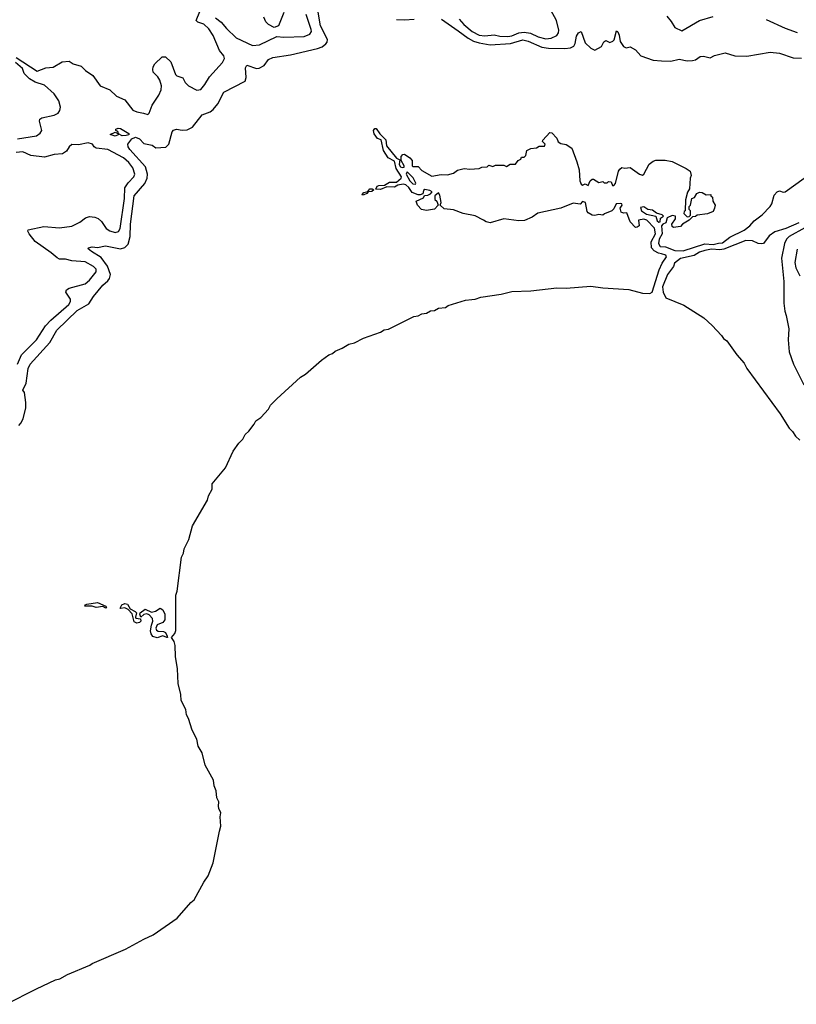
# Model space of a CAD drawing. Extents: x 1552294 to 1694791, y 811929 to 917222.
# Tile 15 of 256: x 1562712 to 1568428, y 839795 to 847041. Entities that reach past the tile are written whole.
import ezdxf

# ---------------------------------------------------------------- set-up
doc = ezdxf.new("R2010")
doc.units = 0

msp = doc.modelspace()

# ---------------------------------------------------------------- linework, layer by layer
at = {"layer": '0CON10XD'}
for points in [[(1562705, 844053.8), (1562723.8, 844075), (1562738, 844105), (1562757.3, 844182.7), (1562758, 844225), (1562746.7, 844296.7), (1562734, 844315), (1562760, 844365), (1562775.4, 844475), (1562788.8, 844505), (1562933.6, 844665), (1562985, 844756.2), (1563135, 844900.5), (1563221.1, 844948.9), (1563255.7, 845004.3), (1563325, 845086.4), (1563361, 845119), (1563374, 845136), (1563380.3, 845165), (1563357.8, 845227.8), (1563311, 845291), (1563240.8, 845335), (1563216.7, 845355), (1563217.5, 845362.5), (1563245, 845370), (1563285, 845365.6), (1563344.5, 845375.5), (1563455, 845353.8), (1563485.8, 845364.2), (1563510, 845390), (1563525.2, 845444.8), (1563527, 845535), (1563554.7, 845745), (1563633.8, 845836.2), (1563650.6, 845875), (1563653.3, 845905), (1563638.9, 845958.9), (1563523.2, 846085), (1563510.5, 846105), (1563508, 846125), (1563536.3, 846163.7), (1563565, 846177.5), (1563594.1, 846164.1), (1563625, 846130.8), (1563687, 846117), (1563715, 846098.5), (1563786.7, 846103.3), (1563808.9, 846125), (1563834.4, 846215.6), (1563845, 846226.7), (1563865, 846236), (1563906.7, 846226.7), (1563945, 846229.6), (1563985, 846251.2), (1564055, 846340.6), (1564115, 846364), (1564135, 846378.8), (1564169.4, 846420.6), (1564215, 846506.5), (1564370.4, 846589.6), (1564380, 846615), (1564374.4, 846685.6), (1564384.3, 846705.7), (1564455, 846682.9), (1564475, 846683.1), (1564510.8, 846705), (1564542.7, 846747.3), (1564575, 846763.3), (1564705, 846781.7), (1564905, 846829), (1564938.5, 846841.5), (1564965, 846862.5), (1564975, 846875.7), (1564977, 846895), (1564925.1, 846995), (1564905, 847124.5)], [(1563953.6, 846553.6), (1564015, 846523.3), (1564045, 846527.8), (1564075, 846563.3), (1564109.3, 846620.8), (1564205.8, 846725), (1564219.2, 846755), (1564214, 846775), (1564183.3, 846815), (1564135, 846925.7), (1564104.1, 846974.1), (1564067.5, 847007.5), (1564023.2, 847023.2), (1564011.2, 847035), (1564038.8, 847101.2)], [(1564154, 847055), (1564195, 847023.3), (1564234.6, 846975), (1564305, 846908.5), (1564425, 846850.9), (1564476, 846855), (1564605, 846916.2), (1564655, 846911.9), (1564805, 846916.4), (1564848.1, 846935), (1564859.5, 846955), (1564858.3, 846968.3), (1564820, 847080)], [(1564656, 847094), (1564617.5, 846995), (1564585, 846983.3), (1564542.5, 847005), (1564523.3, 847025), (1564508.3, 847058.3)], [(1565946.6, 847045), (1565981.6, 847005), (1566043.2, 846955), (1566095, 846926.2), (1566135, 846921.4), (1566205, 846930.2), (1566245, 846919.1), (1566305, 846917.4), (1566335, 846922.9), (1566385, 846944.6), (1566425, 846949.8), (1566472.3, 846942.3), (1566528.9, 846915), (1566585, 846900.2), (1566624.3, 846905), (1566665.6, 846924.4), (1566678.5, 846945), (1566681.1, 846965), (1566663.2, 847035), (1566621.1, 847111.1)], [(1567475, 847067.5), (1567507.2, 847027.2), (1567535, 846984.2), (1567585, 846960), (1567715.5, 847034.5), (1567815, 847065.6)], [(1565485, 847041.5), (1565545, 847039.6), (1565615, 847045.4)], [(1565816.8, 847045), (1565938.3, 846958.3), (1566013.8, 846903.8), (1566053, 846883), (1566095, 846869.4), (1566175, 846855.6), (1566323.9, 846866.1), (1566415, 846891.7), (1566455, 846883.3), (1566555, 846838.9), (1566605, 846831.6), (1566725, 846827.8), (1566767.1, 846832.9), (1566790, 846845), (1566801.5, 846865), (1566811.2, 846918.8), (1566825, 846943.8), (1566845, 846954), (1566875, 846871.2), (1566915, 846832.5), (1566945, 846816.7), (1566995, 846843.3), (1567011.7, 846878.3), (1567025, 846888.8), (1567055, 846874), (1567077.8, 846882.2), (1567086.2, 846893.8), (1567105, 846960), (1567115, 846951.2), (1567125, 846926.7), (1567131.5, 846881.5), (1567155, 846844.2), (1567175, 846834), (1567205, 846840), (1567245, 846818.8), (1567284.5, 846774.5), (1567375, 846742.5), (1567435, 846737.1), (1567503.9, 846736.1), (1567565, 846750), (1567625, 846738.6), (1567665, 846741.1), (1567685, 846745.7), (1567720.9, 846769.1), (1567745, 846772.2), (1567795, 846760.8), (1567825, 846777.5), (1567905, 846795.8), (1567975, 846775.8), (1568065, 846772.9), (1568235, 846802.2), (1568305, 846794.4), (1568405, 846760), (1568465, 846758.1)], [(1568205, 847042.9), (1568345, 846978.9), (1568435, 846947.8)], [(1562685, 846763.8), (1562841.4, 846661.4), (1562905, 846687.5), (1562958.8, 846691.2), (1563025, 846730.8), (1563075.8, 846735.8), (1563106.4, 846716.4), (1563165, 846698.8), (1563197.6, 846667.6), (1563250.7, 846630.7), (1563305, 846553.8), (1563375, 846524), (1563425, 846478.8), (1563485, 846450.8), (1563545, 846376.2), (1563575, 846362.5), (1563624.2, 846354.2), (1563655, 846342), (1563665, 846352.5), (1563688.1, 846411.9), (1563735.9, 846485), (1563752.2, 846525), (1563754.6, 846555), (1563744.5, 846595), (1563729.4, 846619.4), (1563694.3, 846654.3), (1563691.2, 846675), (1563693.8, 846695), (1563706.7, 846715), (1563761.7, 846768.3), (1563785, 846766.7), (1563825, 846730), (1563857.7, 846637.7), (1563868.3, 846628.3), (1563913, 846613), (1563929.5, 846579.5), (1563953.6, 846553.6)], [(1562695, 846165.3), (1562836.2, 846185), (1562863.8, 846205), (1562874, 846225), (1562857.1, 846295), (1562860, 846310), (1562875, 846318.1), (1562965, 846337.1), (1562995, 846354.2), (1563007.9, 846372.1), (1563011.7, 846398.3), (1563000, 846445), (1562965.4, 846495.4), (1562895, 846558.7), (1562825, 846580.8), (1562785, 846605.5), (1562746.2, 846645), (1562732.5, 846682.5), (1562681.4, 846725)], [(1563415, 846184.5), (1563377.5, 846195), (1563415, 846212.5), (1563440, 846200), (1563435, 846217.5), (1563420, 846225), (1563420, 846235), (1563436.2, 846243.8), (1563455, 846240), (1563516.2, 846203.8), (1563515.8, 846194.2), (1563495, 846187.5), (1563466, 846186), (1563440, 846200), (1563437, 846193), (1563415, 846184.5)], [(1567436.7, 845316.7), (1567412.6, 845322.6), (1567380.7, 845340.7), (1567362.8, 845362.8), (1567359.8, 845405), (1567390.9, 845465), (1567385, 845506.5), (1567328.1, 845565), (1567305, 845572.7), (1567267.5, 845565), (1567272.5, 845525), (1567257, 845513), (1567245, 845512.5), (1567205, 845552.5), (1567180, 845620), (1567155, 845616.7), (1567140, 845625), (1567132.5, 845655), (1567146.5, 845675), (1567143.8, 845685), (1567135, 845687.7), (1567102.5, 845685), (1567085, 845650), (1567070, 845635), (1567016.7, 845613.3), (1567005, 845602.5), (1566975, 845607.5), (1566945, 845600), (1566925, 845602.5), (1566895, 845620), (1566888.3, 845628.3), (1566876.2, 845695), (1566855, 845702.5), (1566836.2, 845683.8), (1566785, 845689.5), (1566695, 845654.5), (1566525, 845616.2), (1566485, 845587.5), (1566426.4, 845563.6), (1566385, 845560), (1566275, 845576), (1566175, 845546.7), (1566145, 845553.8), (1566126, 845566), (1566065, 845596.7), (1565975, 845613.8), (1565905, 845641.2), (1565835, 845648.8), (1565807.5, 845675), (1565813.3, 845695), (1565805, 845750), (1565795, 845766.2), (1565767.5, 845745), (1565768.3, 845718.3), (1565782.5, 845705), (1565792.5, 845675), (1565765, 845647.5), (1565705, 845637.5), (1565670, 845645), (1565640, 845675), (1565630, 845705), (1565685, 845730), (1565691.7, 845748.3), (1565715, 845750), (1565735, 845760), (1565747.5, 845775), (1565730, 845785), (1565695, 845792), (1565684.4, 845785), (1565680, 845760), (1565659.2, 845750.8), (1565645, 845752), (1565600.4, 845770.4), (1565575.8, 845805), (1565554.3, 845825), (1565535, 845831.2), (1565495, 845823.3), (1565471.4, 845808.6), (1565415, 845810), (1565368.5, 845791.5), (1565333.6, 845793.6), (1565343.3, 845815), (1565355, 845821.5), (1565397.5, 845822.5), (1565435, 845845.5), (1565485, 845846.2), (1565520, 845875), (1565521.4, 845885), (1565482.9, 845945), (1565470.8, 846000.8), (1565424.6, 846024.6), (1565388.9, 846078.9), (1565373, 846157), (1565345, 846165.6), (1565320.2, 846200.2), (1565316.4, 846225), (1565325, 846239.2), (1565335, 846239.4), (1565361.5, 846201.5), (1565406.6, 846156.6), (1565411.6, 846111.6), (1565485, 846022.5), (1565510, 846010), (1565504.2, 845975), (1565515, 845959.2), (1565527.3, 845952.7), (1565542.5, 845955), (1565542.5, 845965), (1565520, 846005), (1565520, 846035), (1565531.7, 846048.3), (1565545, 846052.5), (1565583.3, 846025), (1565600, 846005), (1565600, 845965), (1565605, 845960), (1565645, 845960), (1565671.2, 845931.2), (1565745, 845890), (1565815, 845902.5), (1565861.7, 845898.3), (1565905, 845912.5), (1565935, 845933.3), (1565983.9, 845946.1), (1566025, 845940), (1566093, 845947), (1566113.6, 845956.4), (1566151.7, 845958.3), (1566165, 845970), (1566195, 845960), (1566215, 845970), (1566275, 845970), (1566295, 845960), (1566323, 845977), (1566361.7, 845978.3), (1566380, 846005), (1566400, 846015), (1566405, 846030), (1566425, 846030), (1566438.3, 846041.7), (1566445, 846077.5), (1566475, 846092.5), (1566515, 846097.5), (1566535, 846110), (1566575, 846110), (1566580, 846125), (1566560, 846145), (1566562.5, 846155), (1566615, 846210), (1566628.3, 846208.3), (1566665, 846170), (1566675, 846142.5), (1566695, 846130), (1566735, 846122.5), (1566775.9, 846095.9), (1566813.8, 845995), (1566830.6, 845935), (1566834.3, 845855), (1566845, 845830), (1566855, 845822.5), (1566875, 845832.5), (1566895, 845820), (1566910, 845855), (1566925, 845867.5), (1566935, 845867.5), (1566975, 845842.5), (1567005, 845850), (1567015, 845840), (1567035, 845840), (1567045, 845850), (1567065, 845847.5), (1567075, 845820), (1567085, 845820), (1567097.5, 845835), (1567118.8, 845925), (1567128.3, 845941.7), (1567145, 845952.5), (1567165, 845947.5), (1567205, 845952.5), (1567273.4, 845903.4), (1567295, 845896.2), (1567305, 845903.3), (1567345, 845976.7), (1567375, 846000), (1567395, 846007.5), (1567463.9, 846006.1), (1567515, 845997.1), (1567616.7, 845945), (1567646, 845925), (1567653.8, 845895), (1567646.4, 845873.6), (1567643, 845797), (1567628.3, 845771.7), (1567612.5, 845715), (1567610, 845635), (1567601.7, 845628.3), (1567600, 845615), (1567625, 845590), (1567638.3, 845591.7), (1567648.3, 845601.7), (1567650, 845635), (1567640, 845645), (1567640, 845665), (1567650, 845675), (1567660, 845725), (1567678.3, 845731.7), (1567697, 845763), (1567715, 845772.5), (1567735, 845770), (1567765, 845752.5), (1567800, 845755), (1567800, 845745), (1567810, 845735), (1567812.5, 845705), (1567830, 845675), (1567827, 845653), (1567815, 845630), (1567775, 845612.5), (1567698.3, 845601.7), (1567687, 845593), (1567665, 845590), (1567640, 845565), (1567590, 845535), (1567575, 845520), (1567525, 845512.5), (1567515, 845520), (1567512.5, 845535), (1567540, 845575), (1567540, 845595), (1567515, 845600), (1567477, 845583), (1567468.8, 845545), (1567444.4, 845535.6), (1567436.7, 845523.3), (1567440.2, 845465), (1567417.6, 845425), (1567412.6, 845395), (1567425, 845373), (1567465, 845368.3), (1567535, 845342.4), (1567595, 845340.2), (1567755, 845391.3), (1567815, 845385.9), (1567855, 845397.3), (1567885, 845398.5), (1567939.2, 845440.8), (1568045, 845493.1), (1568085, 845524), (1568118.3, 845561.7), (1568175.6, 845604.4), (1568234.5, 845665), (1568246.9, 845685), (1568265, 845750), (1568287, 845773), (1568305, 845782.5), (1568331.7, 845771.7), (1568346.7, 845775), (1568486.4, 845873.6)], [(1562695, 844505.6), (1562725.7, 844575), (1562835.3, 844685), (1562902, 844788), (1562940.7, 844829.3), (1563073.1, 844945), (1563085, 844967.5), (1563085.3, 844985.3), (1563052, 845035), (1563055.9, 845054.1), (1563075, 845065.6), (1563195, 845096.4), (1563226.2, 845123.8), (1563274.4, 845185), (1563275.4, 845205), (1563256.2, 845225), (1563195, 845259.4), (1563095, 845265.5), (1563048.1, 845278.1), (1563005, 845279.4), (1562987.2, 845287.2), (1562944.5, 845325), (1562825, 845408.9), (1562780.9, 845465), (1562771.4, 845485), (1562775.6, 845494.4), (1562890.6, 845519.4), (1563005, 845509.6), (1563095, 845522.5), (1563155, 845550), (1563196.6, 845583.4), (1563225, 845591.9), (1563265, 845587.8), (1563288.6, 845578.6), (1563315, 845555.7), (1563348.1, 845505), (1563375, 845487.1), (1563415, 845474.7), (1563438.8, 845481.2), (1563450.6, 845505), (1563482.8, 845725), (1563486.7, 845803.3), (1563510.2, 845839.8), (1563552.6, 845885), (1563559.8, 845905), (1563545, 845950.4), (1563515, 845989.6), (1563475.4, 846025), (1563360.6, 846085), (1563273.8, 846095), (1563259.2, 846105), (1563248, 846125), (1563215, 846133.8), (1563145, 846120.4), (1563095, 846121.4), (1563075, 846105.4), (1563056.2, 846073.8), (1563026.7, 846053.3), (1562965, 846048), (1562895, 846029.5), (1562795, 846041.5), (1562735, 846068.2), (1562685, 846062.5)], [(1565625, 845830), (1565627, 845837), (1565607, 845877), (1565565, 845922.5), (1565557.5, 845905), (1565582.9, 845855), (1565605, 845834), (1565625, 845830)], [(1565235, 845750), (1565232.9, 845755), (1565245, 845770), (1565274.2, 845775.8), (1565288, 845795), (1565306.9, 845796.9), (1565318.8, 845788.8), (1565305, 845775.8), (1565276.7, 845773.3), (1565267.6, 845762.4), (1565245, 845752.9), (1565235, 845750)], [(1567415, 845551.8), (1567425, 845552.5), (1567429.5, 845580.5), (1567450, 845595), (1567440, 845605), (1567398.3, 845618.3), (1567369.2, 845639.2), (1567334.5, 845644.5), (1567305, 845664), (1567280.5, 845659.5), (1567289.5, 845635), (1567325, 845610.7), (1567394.1, 845594.1), (1567405, 845560), (1567415, 845551.8)], [(1568445.6, 845545), (1568352, 845505), (1568270.4, 845479.6), (1568229.4, 845450.6), (1568186.2, 845395), (1568175, 845390.4), (1568146.2, 845395), (1568105, 845414.4), (1568055.8, 845415.8), (1567895, 845351.5), (1567865, 845347.3), (1567805, 845351.9), (1567755, 845343), (1567715, 845329.8), (1567675, 845306), (1567575, 845283.8), (1567532, 845248), (1567523.3, 845225), (1567481, 845165), (1567444.1, 845075), (1567448.9, 845035), (1567467.5, 844995), (1567599.8, 844939.8), (1567746.7, 844846.7), (1567809.4, 844789.4), (1567877.4, 844717.4), (1567891.4, 844695), (1567916.4, 844676.4), (1567990, 844575), (1568044, 844514), (1568063.8, 844473.8), (1568309.3, 844139.3), (1568374.8, 844035), (1568399.9, 844009.9), (1568421.2, 843975), (1568453.3, 843946.7)], [(1568491.8, 845508.2), (1568375, 845444.2), (1568356.8, 845425), (1568341.4, 845395), (1568319.5, 845285), (1568335.8, 845115), (1568336.5, 844955), (1568342.5, 844895), (1568354.3, 844864.3), (1568373.1, 844765), (1568369.2, 844685), (1568376.1, 844596.1), (1568407.6, 844505), (1568483.1, 844353.1)], [(1562613.2, 839795), (1562835, 839909.2), (1562975, 839975.3), (1563007.2, 839982.8), (1563064.7, 840015.3), (1563228.1, 840081.9), (1563245.5, 840094.5), (1563489.9, 840200.1), (1563625, 840275.1), (1563695, 840306.3), (1563871.2, 840428.8), (1563971.1, 840545), (1563995.5, 840564.5), (1564066.2, 840695), (1564098.8, 840741.2), (1564136.5, 840835), (1564181.5, 841068.5), (1564193.2, 841105), (1564187.3, 841175), (1564192, 841205), (1564177.7, 841235), (1564176, 841254), (1564177.9, 841285), (1564162.7, 841315), (1564158.4, 841365), (1564143.2, 841403.2), (1564138.1, 841445), (1564077.4, 841555), (1564054.8, 841645), (1564024.8, 841695), (1564015.7, 841745.7), (1563981.7, 841811.7), (1563955, 841898.8), (1563940.2, 841925), (1563935.4, 841965), (1563901.3, 842031.3), (1563898.8, 842075), (1563878.4, 842155), (1563874, 842265), (1563858.9, 842355), (1563855.7, 842435), (1563850, 842465), (1563829.1, 842495), (1563853.1, 842525), (1563860.5, 842545), (1563861.1, 842805), (1563870.8, 842835), (1563902.2, 843085), (1563917.3, 843115), (1563922.1, 843147.9), (1563956.8, 843215), (1563983.2, 843316.8), (1564094.6, 843505), (1564102.5, 843537.5), (1564128.6, 843585), (1564128.3, 843625), (1564226.4, 843743.6), (1564283.5, 843865), (1564324.9, 843925.1), (1564355.5, 843954.6), (1564371.1, 843988.9), (1564398, 844012), (1564438.5, 844065), (1564450.3, 844089.7), (1564486.3, 844113.7), (1564542.2, 844175), (1564556.9, 844203.1), (1564605, 844251.3), (1564778.8, 844411.2), (1564815, 844431.3), (1564933.6, 844536.4), (1564988.4, 844575), (1565015, 844584.6), (1565035, 844601.4), (1565086.4, 844623.6), (1565135, 844653.6), (1565177.4, 844662.6), (1565243.3, 844696.7), (1565368.4, 844741.6), (1565395, 844758.9), (1565425.5, 844764.5), (1565612.7, 844857.3), (1565645, 844861.3), (1565672.9, 844877.1), (1565705, 844882.4), (1565735, 844899.3), (1565765, 844901.9), (1565795, 844918.5), (1565845, 844922.9), (1565865, 844937.3), (1565993.4, 844976.6), (1566040.7, 844980.7), (1566065, 844983.5), (1566105, 844999.4), (1566255, 845021.3), (1566335, 845040.3), (1566475, 845045.7), (1566665, 845067.7), (1566735, 845065.4), (1566915, 845080.8), (1567005, 845068), (1567195, 845054.2), (1567295, 845028.1), (1567350.8, 845025), (1567367, 845035), (1567419.7, 845200.3), (1567440.6, 845249.4), (1567472.6, 845295), (1567467.7, 845307.7), (1567436.7, 845316.7)], [(1568435, 845352), (1568415.9, 845255), (1568425.3, 845215), (1568453.2, 845155)], [(1563345, 842710), (1563325, 842722.5), (1563275, 842715.5), (1563245, 842723.8), (1563190.8, 842725), (1563194.4, 842735), (1563205, 842739.1), (1563285, 842752.5), (1563345, 842725.6), (1563351.2, 842715), (1563345, 842710)], [(1563575, 842598.9), (1563555, 842608.6), (1563538.9, 842668.9), (1563511.6, 842701.6), (1563485, 842713.2), (1563455, 842706.7), (1563450.8, 842710.8), (1563464.6, 842735), (1563485, 842744.1), (1563505, 842740.3), (1563526.1, 842706.1), (1563562.7, 842685), (1563571.8, 842675), (1563563.3, 842645), (1563566.4, 842636.4), (1563602.1, 842632.1), (1563603.4, 842615), (1563595, 842604.3), (1563575, 842598.9)], [(1563725, 842491.7), (1563692.6, 842502.6), (1563680.4, 842520.4), (1563676, 842544), (1563681.1, 842585), (1563692.8, 842615), (1563688.4, 842635), (1563665, 842660), (1563648.3, 842668.3), (1563625.2, 842664.8), (1563603.8, 842643.8), (1563595.5, 842665), (1563598.9, 842675), (1563635, 842701.7), (1563681.9, 842681.9), (1563711.6, 842688.4), (1563745, 842710.4), (1563765, 842697.6), (1563780, 842665), (1563780, 842625), (1563765.6, 842604.4), (1563723.3, 842586.7), (1563714.1, 842564.1), (1563719.5, 842549.5), (1563730.9, 842540.9), (1563769.5, 842539.5), (1563785, 842531.9), (1563798.7, 842505), (1563800, 842495), (1563795, 842494.1), (1563765, 842506.6), (1563725, 842491.7)]]:
    msp.add_lwpolyline(points, dxfattribs=at)

doc.saveas('drawing.dxf')
